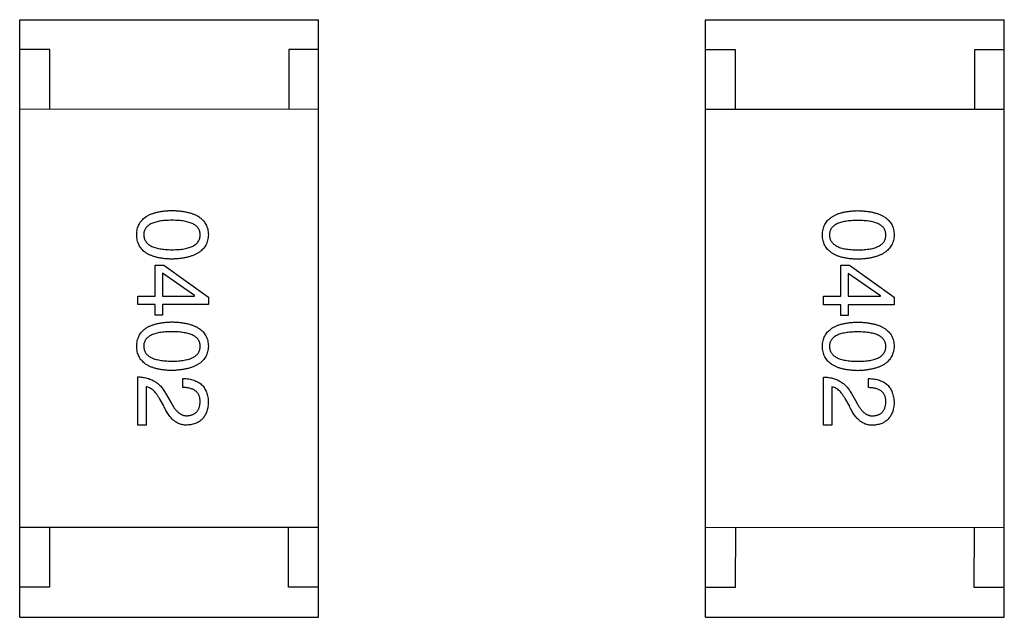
# Model space of a CAD drawing. Header units: inches. Extents: x -29 to 164, y -51 to 83.
# Tile 100 of 164: x 150.23 to 151.87, y 3.16 to 4.16. Entities that reach past the tile are written whole.
import ezdxf

# ---------------------------------------------------------------- set-up
doc = ezdxf.new("R2010")
doc.units = ezdxf.units.IN
doc.header["$LTSCALE"] = 1.21
doc.header["$MEASUREMENT"] = 0
doc.layers.get('0').update_dxf_attribs({"linetype": 'CONTINUOUS'})

msp = doc.modelspace()

# ---------------------------------------------------------------- linework, layer by layer
at = {"color": 7, "linetype": 'Continuous'}
for p, q in [((150.2255, 3.1558), (150.2257, 4.1558)), ((150.2257, 4.1558), (150.7257, 4.1557)), ((150.7255, 3.1557), (150.7257, 4.1557)), ((151.3732, 3.1556), (151.3734, 4.1556)), ((151.3734, 4.1556), (151.8734, 4.1555)), ((151.8732, 3.1555), (151.8734, 4.1555)), ((150.2757, 4.1058), (150.2257, 4.1058)), ((150.2757, 4.0058), (150.2757, 4.1058)), ((150.7257, 4.1057), (150.6757, 4.1057)), ((150.6757, 4.1057), (150.6757, 4.0057)), ((151.4234, 4.1056), (151.3734, 4.1056)), ((151.4234, 4.0056), (151.4234, 4.1056)), ((151.8734, 4.1055), (151.8234, 4.1055)), ((151.8234, 4.1055), (151.8234, 4.0055)), ((150.7257, 4.0057), (150.2257, 4.0058)), ((151.8734, 4.0055), (151.3734, 4.0056)), ((150.4521, 3.7451), (150.4665, 3.7451)), ((150.4521, 3.6933), (150.4521, 3.7451)), ((150.4665, 3.7451), (150.5413, 3.6913)), ((151.5998, 3.7449), (151.6143, 3.7449)), ((151.5998, 3.6931), (151.5998, 3.7449)), ((151.6143, 3.7449), (151.689, 3.6911)), ((150.5183, 3.694), (150.4646, 3.7313)), ((150.4646, 3.7313), (150.4646, 3.6933)), ((151.6661, 3.6937), (151.6123, 3.7311)), ((151.6123, 3.7311), (151.6123, 3.6931)), ((150.4233, 3.6933), (150.4521, 3.6933)), ((150.4233, 3.6789), (150.4233, 3.6933)), ((150.4646, 3.6933), (150.5183, 3.6933)), ((150.5183, 3.6933), (150.5183, 3.694)), ((151.571, 3.6931), (151.5998, 3.6931)), ((151.571, 3.6786), (151.571, 3.6931)), ((151.6123, 3.6931), (151.6661, 3.693)), ((151.6661, 3.693), (151.6661, 3.6937)), ((150.4521, 3.6789), (150.4233, 3.6789)), ((150.4521, 3.6612), (150.4521, 3.6789)), ((150.5413, 3.6789), (150.4646, 3.6789)), ((150.4646, 3.6789), (150.4646, 3.6612)), ((150.5413, 3.6913), (150.5413, 3.6789)), ((151.5998, 3.6786), (151.571, 3.6786)), ((151.5998, 3.6609), (151.5998, 3.6786)), ((151.689, 3.6786), (151.6123, 3.6786)), ((151.6123, 3.6786), (151.6123, 3.6609)), ((151.689, 3.6911), (151.689, 3.6786)), ((150.4646, 3.6612), (150.4521, 3.6612)), ((151.6123, 3.6609), (151.5998, 3.6609)), ((150.4232, 3.4773), (150.4232, 3.5579)), ((150.4986, 3.5402), (150.4986, 3.5553)), ((151.5709, 3.477), (151.5709, 3.5577)), ((151.6464, 3.54), (151.6464, 3.5551)), ((150.437, 3.5415), (150.437, 3.4773)), ((150.4698, 3.5304), (150.479, 3.5147)), ((151.5847, 3.5413), (151.5847, 3.477)), ((151.6175, 3.5301), (151.6267, 3.5144)), ((150.4665, 3.5094), (150.4593, 3.5219)), ((151.6142, 3.5092), (151.607, 3.5216)), ((150.437, 3.4773), (150.4232, 3.4773)), ((151.5847, 3.477), (151.5709, 3.477)), ((150.7255, 3.3057), (150.2255, 3.3058)), ((150.2755, 3.3058), (150.2755, 3.2058)), ((150.6755, 3.2057), (150.6755, 3.3057)), ((151.8733, 3.3055), (151.3733, 3.3056)), ((151.4233, 3.3056), (151.4232, 3.2056)), ((151.8232, 3.2055), (151.8233, 3.3055)), ((150.2755, 3.2058), (150.2255, 3.2058)), ((150.7255, 3.2057), (150.6755, 3.2057)), ((151.4232, 3.2056), (151.3732, 3.2056)), ((151.8732, 3.2055), (151.8232, 3.2055)), ((150.2255, 3.1558), (150.7255, 3.1557)), ((151.3732, 3.1556), (151.8732, 3.1555))]:
    msp.add_line(p, q, dxfattribs=at)
for points, knots in [([(150.4213, 3.7958), (150.4214, 3.7973), (150.4215, 3.8005), (150.4223, 3.805), (150.4235, 3.8092), (150.4252, 3.8131), (150.4273, 3.8167), (150.4299, 3.82), (150.4329, 3.823), (150.4364, 3.8257), (150.4403, 3.8281), (150.4447, 3.8302), (150.4496, 3.832), (150.4549, 3.8335), (150.4606, 3.8347), (150.4668, 3.8355), (150.4734, 3.8362), (150.478, 3.8363), (150.4803, 3.8364)], [0, 0, 0, 0, 0.059135, 0.115606, 0.169241, 0.221578, 0.273261, 0.324749, 0.377329, 0.431642, 0.488541, 0.548597, 0.612232, 0.680174, 0.752504, 0.829777, 0.912307, 1, 1, 1, 1]), ([(150.4803, 3.8364), (150.4828, 3.8363), (150.4875, 3.8362), (150.4943, 3.8355), (150.5007, 3.8347), (150.5067, 3.8334), (150.5121, 3.832), (150.5171, 3.8302), (150.5217, 3.8281), (150.5257, 3.8257), (150.5293, 3.823), (150.5325, 3.82), (150.5351, 3.8167), (150.5373, 3.8131), (150.539, 3.8091), (150.5403, 3.8049), (150.5411, 3.8004), (150.5412, 3.7973), (150.5413, 3.7957)], [0, 0, 0, 0, 0.088823, 0.172287, 0.250296, 0.323438, 0.392244, 0.456221, 0.516635, 0.573871, 0.628, 0.680335, 0.731489, 0.782557, 0.834044, 0.886738, 0.942089, 1, 1, 1, 1]), ([(151.569, 3.7955), (151.5691, 3.7971), (151.5692, 3.8002), (151.57, 3.8047), (151.5712, 3.8089), (151.5729, 3.8128), (151.575, 3.8164), (151.5776, 3.8198), (151.5806, 3.8228), (151.5841, 3.8254), (151.5881, 3.8279), (151.5925, 3.8299), (151.5973, 3.8317), (151.6026, 3.8332), (151.6083, 3.8344), (151.6145, 3.8353), (151.6211, 3.8359), (151.6257, 3.8361), (151.6281, 3.8362)], [0, 0, 0, 0, 0.059135, 0.115606, 0.169241, 0.221578, 0.273261, 0.324749, 0.377329, 0.431642, 0.488541, 0.548597, 0.612232, 0.680174, 0.752504, 0.829777, 0.912307, 1, 1, 1, 1]), ([(151.6281, 3.8362), (151.6305, 3.8361), (151.6352, 3.8359), (151.6421, 3.8353), (151.6485, 3.8344), (151.6544, 3.8332), (151.6598, 3.8317), (151.6648, 3.8299), (151.6694, 3.8278), (151.6734, 3.8254), (151.6771, 3.8227), (151.6802, 3.8197), (151.6829, 3.8164), (151.6851, 3.8128), (151.6868, 3.8089), (151.688, 3.8047), (151.6888, 3.8002), (151.689, 3.7971), (151.689, 3.7955)], [0, 0, 0, 0, 0.088823, 0.172287, 0.250296, 0.323438, 0.392244, 0.456221, 0.516635, 0.573871, 0.628, 0.680335, 0.731489, 0.782557, 0.834044, 0.886738, 0.942089, 1, 1, 1, 1]), ([(150.4803, 3.82), (150.4784, 3.82), (150.4747, 3.82), (150.4694, 3.8197), (150.4644, 3.8192), (150.4598, 3.8186), (150.4555, 3.8177), (150.4516, 3.8167), (150.4481, 3.8155), (150.445, 3.814), (150.4422, 3.8124), (150.4397, 3.8106), (150.4377, 3.8086), (150.436, 3.8064), (150.4347, 3.804), (150.4338, 3.8014), (150.4332, 3.7986), (150.4332, 3.7967), (150.4331, 3.7958)], [0, 0, 0, 0, 0.096457, 0.187288, 0.27178, 0.350132, 0.423455, 0.491343, 0.554037, 0.612253, 0.666313, 0.717038, 0.764921, 0.811214, 0.856775, 0.902988, 0.950234, 1, 1, 1, 1]), ([(150.5275, 3.7957), (150.5275, 3.7967), (150.5274, 3.7986), (150.5269, 3.8014), (150.526, 3.804), (150.5246, 3.8064), (150.523, 3.8086), (150.5209, 3.8106), (150.5185, 3.8124), (150.5157, 3.814), (150.5125, 3.8154), (150.509, 3.8167), (150.5051, 3.8177), (150.5009, 3.8186), (150.4963, 3.8192), (150.4913, 3.8197), (150.4859, 3.82), (150.4822, 3.82), (150.4803, 3.82)], [0, 0, 0, 0, 0.049764, 0.097007, 0.143217, 0.188577, 0.235116, 0.282997, 0.333719, 0.387776, 0.445989, 0.508679, 0.576563, 0.649481, 0.728235, 0.812722, 0.903548, 1, 1, 1, 1]), ([(151.628, 3.8198), (151.6261, 3.8197), (151.6225, 3.8197), (151.6171, 3.8194), (151.6121, 3.819), (151.6075, 3.8183), (151.6033, 3.8174), (151.5994, 3.8165), (151.5958, 3.8152), (151.5927, 3.8138), (151.5899, 3.8122), (151.5875, 3.8104), (151.5854, 3.8084), (151.5838, 3.8062), (151.5824, 3.8038), (151.5815, 3.8012), (151.5809, 3.7984), (151.5809, 3.7965), (151.5808, 3.7955)], [0, 0, 0, 0, 0.096457, 0.187288, 0.27178, 0.350132, 0.423455, 0.491343, 0.554037, 0.612253, 0.666313, 0.717038, 0.764921, 0.811214, 0.856775, 0.902988, 0.950234, 1, 1, 1, 1]), ([(151.6753, 3.7955), (151.6752, 3.7965), (151.6751, 3.7984), (151.6746, 3.8012), (151.6737, 3.8038), (151.6724, 3.8062), (151.6707, 3.8083), (151.6686, 3.8104), (151.6662, 3.8122), (151.6634, 3.8138), (151.6603, 3.8152), (151.6567, 3.8164), (151.6529, 3.8174), (151.6486, 3.8183), (151.644, 3.819), (151.639, 3.8194), (151.6336, 3.8197), (151.63, 3.8197), (151.628, 3.8198)], [0, 0, 0, 0, 0.049764, 0.097007, 0.143217, 0.188577, 0.235116, 0.282997, 0.333719, 0.387776, 0.445989, 0.508679, 0.576563, 0.649481, 0.728235, 0.812722, 0.903548, 1, 1, 1, 1]), ([(150.4803, 3.7551), (150.478, 3.7552), (150.4734, 3.7553), (150.4668, 3.7559), (150.4606, 3.7568), (150.4548, 3.758), (150.4496, 3.7595), (150.4447, 3.7613), (150.4403, 3.7634), (150.4364, 3.7658), (150.4329, 3.7685), (150.4299, 3.7715), (150.4273, 3.7748), (150.4251, 3.7784), (150.4235, 3.7824), (150.4223, 3.7866), (150.4215, 3.7911), (150.4214, 3.7942), (150.4213, 3.7958)], [0, 0, 0, 0, 0.08769, 0.170218, 0.24749, 0.319818, 0.387758, 0.451391, 0.511445, 0.568185, 0.622681, 0.67526, 0.726746, 0.778428, 0.830764, 0.884397, 0.940866, 1, 1, 1, 1]), ([(150.4331, 3.7958), (150.4332, 3.7947), (150.4333, 3.7928), (150.4339, 3.7899), (150.4349, 3.7873), (150.4363, 3.7848), (150.438, 3.7825), (150.44, 3.7805), (150.4425, 3.7786), (150.4453, 3.777), (150.4484, 3.7755), (150.4519, 3.7743), (150.4558, 3.7732), (150.46, 3.7723), (150.4646, 3.7717), (150.4695, 3.7712), (150.4748, 3.7709), (150.4784, 3.7708), (150.4803, 3.7708)], [0, 0, 0, 0, 0.050879, 0.099377, 0.146973, 0.193618, 0.240619, 0.289461, 0.34047, 0.395283, 0.453059, 0.515633, 0.582666, 0.655287, 0.732971, 0.815933, 0.905166, 1, 1, 1, 1]), ([(150.4803, 3.7708), (150.4822, 3.7708), (150.4859, 3.7709), (150.4913, 3.7712), (150.4963, 3.7716), (150.5009, 3.7723), (150.5051, 3.7732), (150.509, 3.7742), (150.5125, 3.7755), (150.5157, 3.7769), (150.5185, 3.7786), (150.5209, 3.7805), (150.5229, 3.7825), (150.5247, 3.7848), (150.526, 3.7872), (150.5269, 3.7899), (150.5274, 3.7928), (150.5275, 3.7947), (150.5275, 3.7957)], [0, 0, 0, 0, 0.095719, 0.185854, 0.269738, 0.347952, 0.420315, 0.487894, 0.550245, 0.608186, 0.662454, 0.713283, 0.761375, 0.808209, 0.854301, 0.901312, 0.949396, 1, 1, 1, 1]), ([(150.5413, 3.7957), (150.5412, 3.7942), (150.541, 3.7911), (150.5402, 3.7867), (150.5388, 3.7825), (150.5371, 3.7786), (150.5349, 3.7751), (150.5322, 3.7718), (150.529, 3.7688), (150.5254, 3.7661), (150.5213, 3.7637), (150.5168, 3.7616), (150.5118, 3.7598), (150.5064, 3.7583), (150.5005, 3.757), (150.4942, 3.7561), (150.4874, 3.7554), (150.4827, 3.7552), (150.4803, 3.7551)], [0, 0, 0, 0, 0.057415, 0.112361, 0.16496, 0.216437, 0.267441, 0.318839, 0.371478, 0.426325, 0.483626, 0.544235, 0.608673, 0.677374, 0.750405, 0.828394, 0.911525, 1, 1, 1, 1]), ([(151.628, 3.7548), (151.6257, 3.7549), (151.6211, 3.7551), (151.6145, 3.7557), (151.6083, 3.7566), (151.6026, 3.7578), (151.5973, 3.7593), (151.5924, 3.7611), (151.5881, 3.7632), (151.5841, 3.7656), (151.5806, 3.7683), (151.5776, 3.7713), (151.575, 3.7746), (151.5729, 3.7782), (151.5712, 3.7821), (151.57, 3.7863), (151.5692, 3.7908), (151.5691, 3.7939), (151.569, 3.7955)], [0, 0, 0, 0, 0.08769, 0.170218, 0.24749, 0.319818, 0.387758, 0.451391, 0.511445, 0.568185, 0.622681, 0.67526, 0.726746, 0.778428, 0.830764, 0.884397, 0.940866, 1, 1, 1, 1]), ([(151.5808, 3.7955), (151.5809, 3.7945), (151.581, 3.7925), (151.5816, 3.7897), (151.5826, 3.787), (151.584, 3.7846), (151.5857, 3.7823), (151.5878, 3.7803), (151.5902, 3.7784), (151.593, 3.7767), (151.5961, 3.7753), (151.5996, 3.774), (151.6035, 3.7729), (151.6077, 3.7721), (151.6123, 3.7714), (151.6172, 3.7709), (151.6225, 3.7706), (151.6262, 3.7706), (151.628, 3.7706)], [0, 0, 0, 0, 0.050879, 0.099377, 0.146973, 0.193618, 0.240619, 0.289461, 0.34047, 0.395283, 0.453059, 0.515633, 0.582666, 0.655287, 0.732971, 0.815933, 0.905166, 1, 1, 1, 1]), ([(151.628, 3.7706), (151.6299, 3.7706), (151.6336, 3.7706), (151.639, 3.7709), (151.644, 3.7714), (151.6486, 3.7721), (151.6529, 3.7729), (151.6567, 3.774), (151.6603, 3.7753), (151.6634, 3.7767), (151.6662, 3.7784), (151.6686, 3.7802), (151.6707, 3.7823), (151.6724, 3.7845), (151.6737, 3.787), (151.6746, 3.7897), (151.6751, 3.7925), (151.6752, 3.7945), (151.6753, 3.7955)], [0, 0, 0, 0, 0.095719, 0.185854, 0.269738, 0.347952, 0.420315, 0.487894, 0.550245, 0.608186, 0.662454, 0.713283, 0.761375, 0.808209, 0.854301, 0.901312, 0.949396, 1, 1, 1, 1]), ([(151.689, 3.7955), (151.6889, 3.7939), (151.6887, 3.7909), (151.6879, 3.7864), (151.6866, 3.7823), (151.6848, 3.7784), (151.6826, 3.7748), (151.6799, 3.7715), (151.6767, 3.7686), (151.6731, 3.7659), (151.669, 3.7635), (151.6645, 3.7614), (151.6595, 3.7595), (151.6541, 3.758), (151.6482, 3.7568), (151.6419, 3.7558), (151.6351, 3.7551), (151.6304, 3.7549), (151.628, 3.7548)], [0, 0, 0, 0, 0.057415, 0.112361, 0.16496, 0.216437, 0.267441, 0.318839, 0.371478, 0.426325, 0.483626, 0.544235, 0.608673, 0.677374, 0.750405, 0.828394, 0.911525, 1, 1, 1, 1]), ([(150.4213, 3.6092), (150.4213, 3.6108), (150.4215, 3.6139), (150.4222, 3.6184), (150.4235, 3.6226), (150.4251, 3.6266), (150.4272, 3.6302), (150.4298, 3.6335), (150.4329, 3.6365), (150.4364, 3.6392), (150.4403, 3.6416), (150.4447, 3.6436), (150.4495, 3.6454), (150.4548, 3.6469), (150.4605, 3.6482), (150.4667, 3.649), (150.4734, 3.6496), (150.4779, 3.6498), (150.4803, 3.6499)], [0, 0, 0, 0, 0.059135, 0.115606, 0.169241, 0.221578, 0.273261, 0.324749, 0.377329, 0.431642, 0.488541, 0.548597, 0.612232, 0.680174, 0.752504, 0.829777, 0.912307, 1, 1, 1, 1]), ([(150.4803, 3.6499), (150.4827, 3.6498), (150.4875, 3.6496), (150.4943, 3.649), (150.5007, 3.6481), (150.5066, 3.6469), (150.5121, 3.6454), (150.5171, 3.6436), (150.5216, 3.6416), (150.5257, 3.6391), (150.5293, 3.6365), (150.5324, 3.6335), (150.5351, 3.6302), (150.5373, 3.6265), (150.539, 3.6226), (150.5403, 3.6184), (150.5411, 3.6139), (150.5412, 3.6108), (150.5413, 3.6092)], [0, 0, 0, 0, 0.088823, 0.172287, 0.250296, 0.323438, 0.392244, 0.456221, 0.516635, 0.573871, 0.628, 0.680335, 0.731489, 0.782557, 0.834044, 0.886738, 0.942089, 1, 1, 1, 1]), ([(151.569, 3.609), (151.5691, 3.6106), (151.5692, 3.6137), (151.57, 3.6182), (151.5712, 3.6224), (151.5728, 3.6263), (151.575, 3.6299), (151.5775, 3.6332), (151.5806, 3.6362), (151.5841, 3.6389), (151.588, 3.6413), (151.5924, 3.6434), (151.5973, 3.6452), (151.6025, 3.6467), (151.6083, 3.6479), (151.6145, 3.6488), (151.6211, 3.6494), (151.6257, 3.6495), (151.628, 3.6496)], [0, 0, 0, 0, 0.059135, 0.115606, 0.169241, 0.221578, 0.273261, 0.324749, 0.377329, 0.431642, 0.488541, 0.548597, 0.612232, 0.680174, 0.752504, 0.829777, 0.912307, 1, 1, 1, 1]), ([(151.628, 3.6496), (151.6305, 3.6495), (151.6352, 3.6494), (151.642, 3.6488), (151.6484, 3.6479), (151.6543, 3.6467), (151.6598, 3.6452), (151.6648, 3.6434), (151.6693, 3.6413), (151.6734, 3.6389), (151.677, 3.6362), (151.6801, 3.6332), (151.6828, 3.6299), (151.685, 3.6263), (151.6867, 3.6224), (151.688, 3.6182), (151.6888, 3.6137), (151.6889, 3.6106), (151.689, 3.609)], [0, 0, 0, 0, 0.088823, 0.172287, 0.250296, 0.323438, 0.392244, 0.456221, 0.516635, 0.573871, 0.628, 0.680335, 0.731489, 0.782557, 0.834044, 0.886738, 0.942089, 1, 1, 1, 1]), ([(150.4803, 3.6335), (150.4784, 3.6335), (150.4747, 3.6334), (150.4693, 3.6331), (150.4644, 3.6327), (150.4597, 3.6321), (150.4555, 3.6312), (150.4516, 3.6302), (150.4481, 3.6289), (150.4449, 3.6275), (150.4421, 3.6259), (150.4397, 3.6241), (150.4377, 3.6221), (150.436, 3.6199), (150.4346, 3.6175), (150.4337, 3.6149), (150.4332, 3.6121), (150.4331, 3.6102), (150.4331, 3.6092)], [0, 0, 0, 0, 0.096457, 0.187288, 0.27178, 0.350132, 0.423455, 0.491343, 0.554037, 0.612253, 0.666313, 0.717038, 0.764921, 0.811214, 0.856775, 0.902988, 0.950234, 1, 1, 1, 1]), ([(150.5275, 3.6092), (150.5275, 3.6102), (150.5274, 3.6121), (150.5268, 3.6149), (150.5259, 3.6175), (150.5246, 3.6199), (150.5229, 3.6221), (150.5209, 3.6241), (150.5184, 3.6259), (150.5156, 3.6275), (150.5125, 3.6289), (150.509, 3.6302), (150.5051, 3.6311), (150.5009, 3.632), (150.4962, 3.6327), (150.4912, 3.6331), (150.4859, 3.6334), (150.4822, 3.6335), (150.4803, 3.6335)], [0, 0, 0, 0, 0.049764, 0.097007, 0.143217, 0.188577, 0.235116, 0.282997, 0.333719, 0.387776, 0.445989, 0.508679, 0.576563, 0.649481, 0.728235, 0.812722, 0.903548, 1, 1, 1, 1]), ([(151.628, 3.6332), (151.6261, 3.6332), (151.6224, 3.6332), (151.6171, 3.6329), (151.6121, 3.6324), (151.6075, 3.6318), (151.6032, 3.6309), (151.5993, 3.6299), (151.5958, 3.6287), (151.5926, 3.6273), (151.5899, 3.6257), (151.5874, 3.6239), (151.5854, 3.6219), (151.5837, 3.6196), (151.5824, 3.6173), (151.5815, 3.6147), (151.5809, 3.6119), (151.5808, 3.61), (151.5808, 3.609)], [0, 0, 0, 0, 0.096457, 0.187288, 0.27178, 0.350132, 0.423455, 0.491343, 0.554037, 0.612253, 0.666313, 0.717038, 0.764921, 0.811214, 0.856775, 0.902988, 0.950234, 1, 1, 1, 1]), ([(151.6752, 3.609), (151.6752, 3.6099), (151.6751, 3.6119), (151.6746, 3.6146), (151.6736, 3.6172), (151.6723, 3.6196), (151.6706, 3.6218), (151.6686, 3.6238), (151.6662, 3.6256), (151.6634, 3.6272), (151.6602, 3.6287), (151.6567, 3.6299), (151.6528, 3.6309), (151.6486, 3.6318), (151.644, 3.6324), (151.639, 3.6329), (151.6336, 3.6332), (151.6299, 3.6332), (151.628, 3.6332)], [0, 0, 0, 0, 0.049764, 0.097007, 0.143217, 0.188577, 0.235116, 0.282997, 0.333719, 0.387776, 0.445989, 0.508679, 0.576563, 0.649481, 0.728235, 0.812722, 0.903548, 1, 1, 1, 1]), ([(150.4803, 3.5686), (150.4779, 3.5686), (150.4733, 3.5688), (150.4667, 3.5694), (150.4605, 3.5703), (150.4548, 3.5715), (150.4495, 3.573), (150.4447, 3.5748), (150.4403, 3.5769), (150.4363, 3.5793), (150.4329, 3.582), (150.4298, 3.585), (150.4272, 3.5883), (150.4251, 3.5919), (150.4235, 3.5958), (150.4222, 3.6), (150.4215, 3.6045), (150.4213, 3.6076), (150.4213, 3.6092)], [0, 0, 0, 0, 0.08769, 0.170218, 0.24749, 0.319818, 0.387758, 0.451391, 0.511445, 0.568185, 0.622681, 0.67526, 0.726746, 0.778428, 0.830764, 0.884397, 0.940866, 1, 1, 1, 1]), ([(150.4331, 3.6092), (150.4331, 3.6082), (150.4333, 3.6063), (150.4339, 3.6034), (150.4349, 3.6007), (150.4362, 3.5983), (150.4379, 3.596), (150.44, 3.594), (150.4424, 3.5921), (150.4452, 3.5905), (150.4484, 3.589), (150.4519, 3.5877), (150.4557, 3.5867), (150.46, 3.5858), (150.4645, 3.5851), (150.4695, 3.5847), (150.4748, 3.5844), (150.4784, 3.5843), (150.4803, 3.5843)], [0, 0, 0, 0, 0.050879, 0.099377, 0.146973, 0.193618, 0.240619, 0.289461, 0.34047, 0.395283, 0.453059, 0.515633, 0.582666, 0.655287, 0.732971, 0.815933, 0.905166, 1, 1, 1, 1]), ([(150.4803, 3.5843), (150.4822, 3.5843), (150.4859, 3.5844), (150.4912, 3.5846), (150.4962, 3.5851), (150.5008, 3.5858), (150.5051, 3.5867), (150.509, 3.5877), (150.5125, 3.589), (150.5157, 3.5904), (150.5184, 3.5921), (150.5209, 3.5939), (150.5229, 3.596), (150.5246, 3.5983), (150.5259, 3.6007), (150.5268, 3.6034), (150.5274, 3.6062), (150.5275, 3.6082), (150.5275, 3.6092)], [0, 0, 0, 0, 0.095719, 0.185854, 0.269738, 0.347952, 0.420315, 0.487894, 0.550245, 0.608186, 0.662454, 0.713283, 0.761375, 0.808209, 0.854301, 0.901312, 0.949396, 1, 1, 1, 1]), ([(150.5413, 3.6092), (150.5412, 3.6076), (150.541, 3.6046), (150.5401, 3.6001), (150.5388, 3.596), (150.5371, 3.5921), (150.5348, 3.5886), (150.5321, 3.5853), (150.529, 3.5823), (150.5253, 3.5796), (150.5213, 3.5772), (150.5168, 3.5751), (150.5118, 3.5733), (150.5064, 3.5717), (150.5005, 3.5705), (150.4942, 3.5696), (150.4874, 3.5689), (150.4827, 3.5687), (150.4803, 3.5686)], [0, 0, 0, 0, 0.057415, 0.112361, 0.16496, 0.216437, 0.267441, 0.318839, 0.371478, 0.426325, 0.483626, 0.544235, 0.608673, 0.677374, 0.750405, 0.828394, 0.911525, 1, 1, 1, 1]), ([(151.628, 3.5683), (151.6256, 3.5684), (151.6211, 3.5686), (151.6144, 3.5692), (151.6082, 3.5701), (151.6025, 3.5713), (151.5972, 3.5728), (151.5924, 3.5746), (151.588, 3.5766), (151.5841, 3.579), (151.5806, 3.5817), (151.5775, 3.5847), (151.575, 3.5881), (151.5728, 3.5917), (151.5712, 3.5956), (151.57, 3.5998), (151.5692, 3.6043), (151.5691, 3.6074), (151.569, 3.609)], [0, 0, 0, 0, 0.08769, 0.170218, 0.24749, 0.319818, 0.387758, 0.451391, 0.511445, 0.568185, 0.622681, 0.67526, 0.726746, 0.778428, 0.830764, 0.884397, 0.940866, 1, 1, 1, 1]), ([(151.5808, 3.609), (151.5809, 3.608), (151.581, 3.606), (151.5816, 3.6032), (151.5826, 3.6005), (151.5839, 3.598), (151.5856, 3.5958), (151.5877, 3.5937), (151.5902, 3.5919), (151.593, 3.5902), (151.5961, 3.5887), (151.5996, 3.5875), (151.6035, 3.5864), (151.6077, 3.5856), (151.6123, 3.5849), (151.6172, 3.5844), (151.6225, 3.5841), (151.6261, 3.5841), (151.628, 3.5841)], [0, 0, 0, 0, 0.050879, 0.099377, 0.146973, 0.193618, 0.240619, 0.289461, 0.34047, 0.395283, 0.453059, 0.515633, 0.582666, 0.655287, 0.732971, 0.815933, 0.905166, 1, 1, 1, 1]), ([(151.628, 3.5841), (151.6299, 3.5841), (151.6336, 3.5841), (151.639, 3.5844), (151.6439, 3.5849), (151.6486, 3.5855), (151.6528, 3.5864), (151.6567, 3.5875), (151.6602, 3.5887), (151.6634, 3.5902), (151.6662, 3.5919), (151.6686, 3.5937), (151.6706, 3.5958), (151.6723, 3.598), (151.6736, 3.6005), (151.6746, 3.6031), (151.6751, 3.606), (151.6752, 3.608), (151.6752, 3.609)], [0, 0, 0, 0, 0.095719, 0.185854, 0.269738, 0.347952, 0.420315, 0.487894, 0.550245, 0.608186, 0.662454, 0.713283, 0.761375, 0.808209, 0.854301, 0.901312, 0.949396, 1, 1, 1, 1]), ([(151.689, 3.609), (151.6889, 3.6074), (151.6887, 3.6043), (151.6878, 3.5999), (151.6865, 3.5957), (151.6848, 3.5919), (151.6825, 3.5883), (151.6798, 3.585), (151.6767, 3.582), (151.6731, 3.5794), (151.669, 3.5769), (151.6645, 3.5748), (151.6595, 3.573), (151.6541, 3.5715), (151.6482, 3.5703), (151.6419, 3.5693), (151.6351, 3.5686), (151.6304, 3.5684), (151.628, 3.5683)], [0, 0, 0, 0, 0.057415, 0.112361, 0.16496, 0.216437, 0.267441, 0.318839, 0.371478, 0.426325, 0.483626, 0.544235, 0.608673, 0.677374, 0.750405, 0.828394, 0.911525, 1, 1, 1, 1]), ([(150.4232, 3.5579), (150.4245, 3.5579), (150.4271, 3.5578), (150.4309, 3.5574), (150.4346, 3.5568), (150.4382, 3.556), (150.4416, 3.555), (150.4448, 3.5538), (150.448, 3.5524), (150.4509, 3.5508), (150.4538, 3.5489), (150.4565, 3.5469), (150.4591, 3.5447), (150.4615, 3.5422), (150.4638, 3.5396), (150.4659, 3.5367), (150.468, 3.5336), (150.4692, 3.5315), (150.4698, 3.5304)], [0, 0, 0, 0, 0.069512, 0.136307, 0.201431, 0.265186, 0.327322, 0.388242, 0.448098, 0.507757, 0.566952, 0.626243, 0.686026, 0.745963, 0.807549, 0.869906, 0.934172, 1, 1, 1, 1]), ([(150.4986, 3.5553), (150.5003, 3.5552), (150.5036, 3.5551), (150.5083, 3.5546), (150.5127, 3.5537), (150.5167, 3.5526), (150.5205, 3.5511), (150.524, 3.5494), (150.5271, 3.5473), (150.53, 3.5449), (150.5325, 3.5422), (150.5347, 3.5391), (150.5366, 3.5358), (150.5382, 3.5321), (150.5394, 3.5282), (150.5404, 3.524), (150.541, 3.5194), (150.5412, 3.5163), (150.5412, 3.5146)], [0, 0, 0, 0, 0.074935, 0.145873, 0.212498, 0.27598, 0.33603, 0.394042, 0.450372, 0.505546, 0.560812, 0.616481, 0.673265, 0.732328, 0.7938, 0.858943, 0.92718, 1, 1, 1, 1]), ([(151.5709, 3.5577), (151.5723, 3.5576), (151.5749, 3.5575), (151.5787, 3.5571), (151.5823, 3.5566), (151.5859, 3.5558), (151.5893, 3.5548), (151.5926, 3.5536), (151.5957, 3.5521), (151.5987, 3.5505), (151.6015, 3.5487), (151.6042, 3.5466), (151.6068, 3.5444), (151.6092, 3.5419), (151.6115, 3.5393), (151.6137, 3.5364), (151.6157, 3.5334), (151.6169, 3.5312), (151.6175, 3.5301)], [0, 0, 0, 0, 0.069512, 0.136307, 0.201431, 0.265186, 0.327322, 0.388242, 0.448098, 0.507757, 0.566952, 0.626243, 0.686026, 0.745963, 0.807549, 0.869906, 0.934172, 1, 1, 1, 1]), ([(151.6464, 3.5551), (151.648, 3.555), (151.6513, 3.5549), (151.656, 3.5543), (151.6604, 3.5535), (151.6645, 3.5523), (151.6682, 3.5509), (151.6717, 3.5491), (151.6749, 3.547), (151.6777, 3.5446), (151.6803, 3.5419), (151.6824, 3.5389), (151.6843, 3.5355), (151.6859, 3.5319), (151.6872, 3.528), (151.6881, 3.5237), (151.6887, 3.5192), (151.6889, 3.516), (151.689, 3.5144)], [0, 0, 0, 0, 0.074935, 0.145873, 0.212498, 0.27598, 0.33603, 0.394042, 0.450372, 0.505546, 0.560812, 0.616481, 0.673265, 0.732328, 0.7938, 0.858943, 0.92718, 1, 1, 1, 1]), ([(150.4593, 3.5219), (150.4585, 3.5233), (150.4569, 3.526), (150.4543, 3.5297), (150.4517, 3.5329), (150.4489, 3.5356), (150.4461, 3.5379), (150.4431, 3.5396), (150.4401, 3.5409), (150.438, 3.5413), (150.437, 3.5415)], [0, 0, 0, 0, 0.158292, 0.304606, 0.440272, 0.565336, 0.681745, 0.791834, 0.896966, 1, 1, 1, 1]), ([(150.5275, 3.5166), (150.5275, 3.5175), (150.5274, 3.5193), (150.5271, 3.522), (150.5265, 3.5244), (150.5257, 3.5267), (150.5247, 3.5288), (150.5235, 3.5307), (150.522, 3.5325), (150.5203, 3.534), (150.5184, 3.5354), (150.5162, 3.5367), (150.5138, 3.5377), (150.5112, 3.5385), (150.5084, 3.5393), (150.5053, 3.5397), (150.5021, 3.5401), (150.4998, 3.5402), (150.4986, 3.5402)], [0, 0, 0, 0, 0.065945, 0.127767, 0.186553, 0.242898, 0.297728, 0.351599, 0.404854, 0.459191, 0.515338, 0.573322, 0.634405, 0.698538, 0.767039, 0.84022, 0.917406, 1, 1, 1, 1]), ([(151.607, 3.5216), (151.6062, 3.523), (151.6046, 3.5257), (151.602, 3.5294), (151.5994, 3.5327), (151.5966, 3.5354), (151.5938, 3.5376), (151.5909, 3.5394), (151.5878, 3.5407), (151.5858, 3.5411), (151.5847, 3.5413)], [0, 0, 0, 0, 0.158292, 0.304606, 0.440272, 0.565336, 0.681745, 0.791834, 0.896966, 1, 1, 1, 1]), ([(151.6752, 3.5164), (151.6752, 3.5173), (151.6751, 3.5191), (151.6748, 3.5217), (151.6742, 3.5242), (151.6735, 3.5264), (151.6724, 3.5285), (151.6712, 3.5305), (151.6697, 3.5322), (151.668, 3.5338), (151.6661, 3.5352), (151.6639, 3.5364), (151.6615, 3.5374), (151.6589, 3.5383), (151.6561, 3.539), (151.6531, 3.5395), (151.6498, 3.5398), (151.6475, 3.5399), (151.6464, 3.54)], [0, 0, 0, 0, 0.065945, 0.127767, 0.186553, 0.242898, 0.297728, 0.351599, 0.404854, 0.459191, 0.515338, 0.573322, 0.634405, 0.698538, 0.767039, 0.84022, 0.917406, 1, 1, 1, 1]), ([(150.479, 3.5147), (150.4794, 3.5137), (150.4804, 3.5119), (150.4819, 3.5093), (150.4835, 3.5069), (150.485, 3.5047), (150.4867, 3.5027), (150.4883, 3.5009), (150.49, 3.4992), (150.4917, 3.4978), (150.4934, 3.4965), (150.4952, 3.4954), (150.497, 3.4945), (150.4988, 3.4938), (150.5007, 3.4933), (150.5026, 3.493), (150.5046, 3.4929), (150.5058, 3.493), (150.5065, 3.493)], [0, 0, 0, 0, 0.084365, 0.165386, 0.24176, 0.314729, 0.38433, 0.449952, 0.513164, 0.5734, 0.630824, 0.68644, 0.740136, 0.792605, 0.844515, 0.896112, 0.947763, 1, 1, 1, 1]), ([(150.5412, 3.5146), (150.5411, 3.5132), (150.5409, 3.5104), (150.5403, 3.5064), (150.5395, 3.5026), (150.5384, 3.4991), (150.537, 3.4958), (150.5354, 3.4928), (150.5335, 3.49), (150.5315, 3.4875), (150.5291, 3.4853), (150.5265, 3.4834), (150.5237, 3.4817), (150.5206, 3.4803), (150.5172, 3.4791), (150.5137, 3.4782), (150.5098, 3.4776), (150.5072, 3.4774), (150.5058, 3.4773)], [0, 0, 0, 0, 0.074847, 0.14558, 0.212628, 0.276599, 0.337792, 0.396608, 0.453638, 0.509854, 0.565589, 0.621545, 0.678777, 0.737222, 0.798388, 0.862259, 0.929312, 1, 1, 1, 1]), ([(150.5065, 3.493), (150.5073, 3.4931), (150.5089, 3.4932), (150.5112, 3.4936), (150.5134, 3.4942), (150.5154, 3.4949), (150.5173, 3.4958), (150.519, 3.4969), (150.5205, 3.4982), (150.522, 3.4995), (150.5232, 3.5011), (150.5243, 3.5028), (150.5252, 3.5047), (150.526, 3.5068), (150.5266, 3.509), (150.5271, 3.5114), (150.5273, 3.514), (150.5274, 3.5157), (150.5275, 3.5166)], [0, 0, 0, 0, 0.069456, 0.136175, 0.198596, 0.258993, 0.316838, 0.37342, 0.428889, 0.48454, 0.540119, 0.597644, 0.65702, 0.718534, 0.783117, 0.851564, 0.923888, 1, 1, 1, 1]), ([(151.6267, 3.5144), (151.6272, 3.5135), (151.6281, 3.5117), (151.6296, 3.5091), (151.6312, 3.5067), (151.6328, 3.5045), (151.6344, 3.5025), (151.636, 3.5006), (151.6377, 3.4989), (151.6394, 3.4975), (151.6412, 3.4962), (151.6429, 3.4952), (151.6447, 3.4943), (151.6466, 3.4936), (151.6484, 3.4931), (151.6503, 3.4928), (151.6523, 3.4926), (151.6536, 3.4927), (151.6542, 3.4928)], [0, 0, 0, 0, 0.084365, 0.165386, 0.24176, 0.314729, 0.38433, 0.449952, 0.513164, 0.5734, 0.630824, 0.68644, 0.740136, 0.792605, 0.844515, 0.896112, 0.947763, 1, 1, 1, 1]), ([(151.689, 3.5144), (151.6889, 3.513), (151.6887, 3.5102), (151.6881, 3.5061), (151.6872, 3.5023), (151.6861, 3.4988), (151.6847, 3.4955), (151.6831, 3.4925), (151.6813, 3.4898), (151.6792, 3.4873), (151.6768, 3.4851), (151.6742, 3.4831), (151.6714, 3.4814), (151.6683, 3.48), (151.665, 3.4789), (151.6614, 3.478), (151.6575, 3.4773), (151.6549, 3.4771), (151.6536, 3.477)], [0, 0, 0, 0, 0.074847, 0.14558, 0.212628, 0.276599, 0.337792, 0.396608, 0.453638, 0.509854, 0.565589, 0.621545, 0.678777, 0.737222, 0.798388, 0.862259, 0.929312, 1, 1, 1, 1]), ([(151.6542, 3.4928), (151.655, 3.4928), (151.6566, 3.493), (151.659, 3.4934), (151.6611, 3.494), (151.6631, 3.4947), (151.665, 3.4956), (151.6667, 3.4966), (151.6682, 3.4979), (151.6697, 3.4993), (151.6709, 3.5009), (151.672, 3.5026), (151.6729, 3.5045), (151.6737, 3.5065), (151.6743, 3.5088), (151.6748, 3.5112), (151.6751, 3.5137), (151.6751, 3.5155), (151.6752, 3.5164)], [0, 0, 0, 0, 0.069456, 0.136175, 0.198596, 0.258993, 0.316838, 0.37342, 0.428889, 0.48454, 0.540119, 0.597644, 0.65702, 0.718534, 0.783117, 0.851564, 0.923888, 1, 1, 1, 1]), ([(150.5058, 3.4773), (150.5048, 3.4772), (150.5029, 3.4772), (150.4999, 3.4774), (150.4971, 3.478), (150.4943, 3.4787), (150.4915, 3.4798), (150.4889, 3.4812), (150.4863, 3.4828), (150.4838, 3.4847), (150.4814, 3.4868), (150.479, 3.4892), (150.4767, 3.4919), (150.4745, 3.4949), (150.4724, 3.4981), (150.4703, 3.5016), (150.4683, 3.5054), (150.4671, 3.508), (150.4665, 3.5094)], [0, 0, 0, 0, 0.055083, 0.109453, 0.162685, 0.21614, 0.26961, 0.324284, 0.380202, 0.437433, 0.497084, 0.559152, 0.624288, 0.692446, 0.763862, 0.838743, 0.917269, 1, 1, 1, 1]), ([(151.6536, 3.477), (151.6526, 3.477), (151.6506, 3.4769), (151.6476, 3.4772), (151.6448, 3.4777), (151.642, 3.4785), (151.6393, 3.4796), (151.6366, 3.4809), (151.634, 3.4825), (151.6315, 3.4844), (151.6291, 3.4865), (151.6267, 3.489), (151.6245, 3.4917), (151.6223, 3.4946), (151.6201, 3.4979), (151.6181, 3.5014), (151.6161, 3.5052), (151.6148, 3.5078), (151.6142, 3.5092)], [0, 0, 0, 0, 0.055083, 0.109453, 0.162685, 0.21614, 0.26961, 0.324284, 0.380202, 0.437433, 0.497084, 0.559152, 0.624288, 0.692446, 0.763862, 0.838743, 0.917269, 1, 1, 1, 1])]:
    msp.add_open_spline(points, degree=3, knots=knots, dxfattribs=at)

doc.saveas('drawing.dxf')
